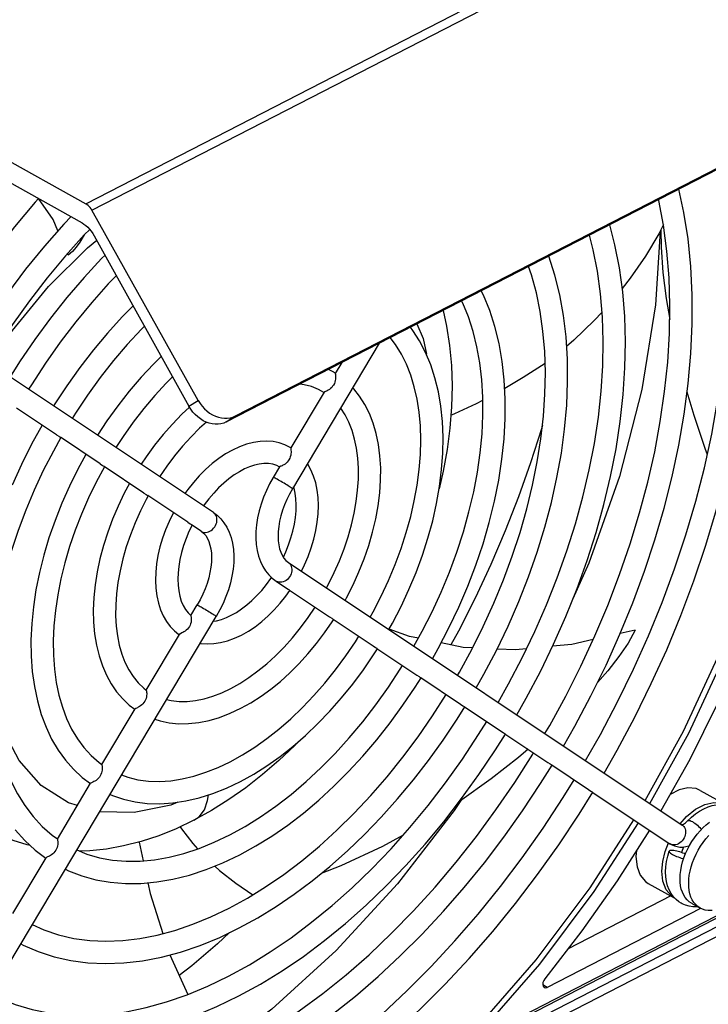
# Model space of a CAD drawing. Extents: x 0 to 420, y 0 to 297.
# Tile 27 of 31: x 381 to 393, y 76 to 92. Entities that reach past the tile are written whole.
import ezdxf

# ---------------------------------------------------------------- set-up
doc = ezdxf.new("R2010")
doc.units = 0
doc.header["$LTSCALE"] = 23.1
doc.layers.get('0').update_dxf_attribs({"linetype": 'CONTINUOUS'})

msp = doc.modelspace()

# ---------------------------------------------------------------- linework, layer by layer
at = {"color": 9, "linetype": 'CONTINUOUS'}
for p, q in [((382.543, 89.08), (395.469, 95.729)), ((382.641, 88.976), (395.568, 95.624)), ((384.208, 85.813), (384.356, 85.908)), ((384.81, 85.561), (384.959, 85.657)), ((384.405, 83.798), (384.412, 83.793)), ((385.62, 82.988), (385.613, 82.992)), ((391.975, 78.751), (391.967, 78.755)), ((391.995, 78.742), (391.975, 78.751)), ((378.897, 70.479), (392.88, 77.671)), ((392.736, 77.42), (376.937, 69.294)), ((392.805, 77.297), (377.006, 69.171)), ((389.988, 76.436), (389.918, 76.475))]:
    msp.add_line(p, q, dxfattribs=at)
at = {"color": 7, "linetype": 'CONTINUOUS'}
for p, q in [((384.81, 85.561), (397.019, 91.84)), ((384.959, 85.657), (397.168, 91.937)), ((378.425, 91.381), (382.543, 89.08)), ((378.423, 91.044), (382.482, 88.775)), ((384.356, 85.908), (382.641, 88.976)), ((382.606, 88.669), (382.519, 88.579)), ((391.864, 88.748), (391.789, 88.598)), ((382.679, 88.565), (384.208, 85.813)), ((384.605, 84.097), (378.407, 88.23)), ((382.259, 88.253), (382.25, 88.279)), ((387.28, 86.831), (385.878, 84.482)), ((386.675, 86.52), (386.57, 86.343)), ((386.571, 86.346), (386.525, 86.373)), ((386.389, 86.041), (385.852, 85.141)), ((386.387, 86.037), (386.349, 86.059)), ((382.07, 85.355), (381.427, 85.783)), ((382.07, 85.354), (382.109, 85.329)), ((382.775, 84.884), (382.132, 85.313)), ((385.854, 85.144), (385.842, 85.151)), ((382.775, 84.884), (382.814, 84.859)), ((383.481, 84.414), (382.837, 84.843)), ((385.671, 84.838), (385.569, 84.667)), ((385.669, 84.835), (385.666, 84.837)), ((383.481, 84.414), (383.519, 84.389)), ((384.188, 83.943), (383.543, 84.373)), ((384.188, 83.943), (384.226, 83.917)), ((384.405, 83.798), (384.25, 83.901)), ((385.813, 83.292), (392.167, 79.055)), ((385.613, 82.992), (385.768, 82.889)), ((385.768, 82.889), (385.807, 82.864)), ((385.83, 82.848), (386.475, 82.417)), ((384.237, 82.436), (384.339, 82.608)), ((378.181, 71.591), (384.648, 82.423)), ((386.475, 82.417), (386.514, 82.392)), ((386.537, 82.376), (387.181, 81.947)), ((391.41, 82.201), (391.168, 82.147)), ((383.519, 81.233), (384.056, 82.133)), ((384.046, 82.129), (384.051, 82.126)), ((387.181, 81.947), (387.219, 81.922)), ((387.242, 81.906), (387.886, 81.477)), ((387.886, 81.477), (387.924, 81.452)), ((387.948, 81.436), (388.591, 81.007)), ((382.801, 80.031), (383.338, 80.931)), ((388.591, 81.007), (388.629, 80.982)), ((388.653, 80.966), (389.245, 80.57)), ((389.245, 80.57), (389.284, 80.545)), ((389.307, 80.529), (390, 80.067)), ((390.001, 80.067), (390.039, 80.042)), ((390.062, 80.026), (390.655, 79.631)), ((382.084, 78.83), (382.621, 79.729)), ((390.655, 79.63), (390.693, 79.605)), ((392.46, 79.615), (392.877, 79.382)), ((390.717, 79.589), (391.967, 78.755)), ((391.638, 78.967), (391.71, 78.927)), ((383.403, 78.78), (383.469, 78.478)), ((391.967, 78.755), (391.989, 78.742)), ((392.191, 78.702), (392.158, 78.611)), ((381.367, 77.629), (381.903, 78.528)), ((391.431, 78.645), (391.422, 78.547)), ((391.621, 78.114), (392.038, 77.881)), ((391.984, 77.911), (390.328, 77.059)), ((392.07, 77.853), (392.027, 77.898)), ((392.048, 77.877), (392.038, 77.881)), ((392.466, 77.711), (389.988, 76.436)), ((392.318, 77.793), (392.457, 77.715)), ((378.873, 70.429), (392.856, 77.621)), ((383.9, 76.961), (384.189, 76.323))]:
    msp.add_line(p, q, dxfattribs=at)
for points in [[(390.908, 79.894), (391.118, 80.262), (391.403, 80.796), (391.67, 81.338), (391.918, 81.886), (392.148, 82.44), (392.357, 82.996), (392.546, 83.555), (392.713, 84.113), (392.86, 84.67), (392.984, 85.225), (393.086, 85.775), (393.165, 86.319), (393.221, 86.856), (393.254, 87.384), (393.264, 87.901), (393.251, 88.407), (393.215, 88.899), (393.155, 89.377), (393.077, 89.812)], [(390.607, 80.095), (390.848, 80.519), (391.124, 81.042), (391.382, 81.572), (391.622, 82.108), (391.843, 82.649), (392.044, 83.192), (392.226, 83.737), (392.386, 84.28), (392.526, 84.822), (392.644, 85.361), (392.74, 85.894), (392.815, 86.421), (392.867, 86.94), (392.897, 87.449), (392.904, 87.946), (392.889, 88.432), (392.852, 88.904), (392.793, 89.36), (392.741, 89.64)], [(390.254, 80.331), (390.437, 80.653), (390.696, 81.141), (390.939, 81.636), (391.164, 82.137), (391.371, 82.643), (391.559, 83.151), (391.727, 83.661), (391.876, 84.171), (392.004, 84.679), (392.112, 85.184), (392.198, 85.685), (392.263, 86.18), (392.307, 86.667), (392.328, 87.146), (392.328, 87.614), (392.306, 88.07), (392.262, 88.514), (392.196, 88.942), (392.116, 89.318)], [(381.78, 89.167), (381.728, 89.11), (381.393, 88.709), (381.068, 88.293)], [(382.094, 88.644), (382.014, 88.83), (381.78, 89.167)], [(389.952, 80.532), (390.03, 80.664), (390.29, 81.138), (390.533, 81.62), (390.759, 82.108), (390.967, 82.601), (391.157, 83.097), (391.328, 83.594), (391.48, 84.092), (391.612, 84.587), (391.724, 85.08), (391.815, 85.568), (391.885, 86.05), (391.935, 86.525), (391.963, 86.99), (391.971, 87.445), (391.957, 87.888), (391.922, 88.318), (391.866, 88.734), (391.79, 89.134), (391.786, 89.149)], [(382.641, 88.976), (382.627, 88.998), (382.612, 89.019), (382.596, 89.037), (382.579, 89.054), (382.561, 89.068), (382.543, 89.08)], [(382.305, 88.874), (382.191, 88.755), (381.876, 88.397), (381.571, 88.024), (381.277, 87.636), (380.995, 87.236), (380.726, 86.824), (380.666, 86.724)], [(382.482, 88.775), (382.513, 88.755), (382.544, 88.732), (382.574, 88.704), (382.603, 88.673), (382.63, 88.64), (382.656, 88.603), (382.679, 88.565)], [(389.499, 80.834), (389.65, 81.102), (389.88, 81.536), (390.093, 81.976), (390.291, 82.421), (390.471, 82.871), (390.634, 83.323), (390.779, 83.775), (390.905, 84.228), (391.012, 84.678), (391.1, 85.125), (391.169, 85.568), (391.217, 86.004), (391.245, 86.433), (391.253, 86.853), (391.241, 87.263), (391.209, 87.661), (391.156, 88.046), (391.083, 88.417), (390.998, 88.743)], [(391.821, 88.663), (391.827, 88.381), (391.857, 87.975), (391.909, 87.555), (391.967, 87.214)], [(382.519, 88.579), (382.215, 88.239), (381.92, 87.884), (381.635, 87.515), (381.361, 87.133), (381.099, 86.74), (380.964, 86.525)], [(382.515, 88.574), (382.502, 88.551), (382.446, 88.46), (382.389, 88.38), (382.327, 88.31), (382.259, 88.253)], [(389.197, 81.035), (389.366, 81.332), (389.586, 81.752), (389.791, 82.179), (389.98, 82.61), (390.152, 83.044), (390.308, 83.481), (390.446, 83.917), (390.566, 84.353), (390.667, 84.786), (390.751, 85.215), (390.815, 85.639), (390.86, 86.056), (390.886, 86.464), (390.893, 86.863), (390.881, 87.252), (390.85, 87.628), (390.8, 87.992), (390.731, 88.34), (390.67, 88.574)], [(391.811, 88.642), (391.738, 87.453), (391.515, 86.082), (391.154, 84.683), (390.661, 83.281), (390.405, 82.707)], [(391.789, 88.598), (391.576, 88.237), (391.329, 87.879), (391.201, 87.717)], [(382.853, 88.251), (382.798, 88.197), (382.514, 87.892), (382.239, 87.571), (381.974, 87.237), (381.719, 86.891), (381.475, 86.533), (381.32, 86.287)], [(388.844, 81.27), (388.968, 81.49), (389.17, 81.875), (389.358, 82.266), (389.531, 82.661), (389.688, 83.06), (389.828, 83.461), (389.952, 83.863), (390.058, 84.263), (390.147, 84.662), (390.218, 85.057), (390.27, 85.447), (390.304, 85.831), (390.319, 86.208), (390.315, 86.575), (390.293, 86.933), (390.251, 87.279), (390.191, 87.611), (390.113, 87.93), (390.016, 88.234), (390.015, 88.237)], [(388.543, 81.471), (388.574, 81.522), (388.772, 81.888), (388.958, 82.259), (389.129, 82.635), (389.285, 83.014), (389.426, 83.396), (389.551, 83.778), (389.66, 84.159), (389.753, 84.539), (389.829, 84.915), (389.888, 85.286), (389.929, 85.652), (389.953, 86.01), (389.96, 86.359), (389.949, 86.698), (389.921, 87.027), (389.876, 87.343), (389.815, 87.646), (389.736, 87.935), (389.689, 88.07)], [(383.036, 87.922), (382.906, 87.788), (382.639, 87.488), (382.381, 87.174), (382.131, 86.848), (381.892, 86.51), (381.664, 86.161), (381.619, 86.088)], [(388.139, 81.74), (388.232, 81.906), (388.404, 82.236), (388.563, 82.571), (388.708, 82.91), (388.838, 83.252), (388.954, 83.596), (389.054, 83.939), (389.139, 84.282), (389.207, 84.622), (389.259, 84.958), (389.294, 85.29), (389.312, 85.615), (389.313, 85.932), (389.297, 86.24), (389.263, 86.539), (389.213, 86.826), (389.146, 87.1), (389.062, 87.36), (388.963, 87.605), (388.926, 87.678)], [(383.307, 87.435), (383.132, 87.258), (382.895, 86.996), (382.666, 86.723), (382.446, 86.437), (382.235, 86.141), (382.035, 85.836), (382.024, 85.818)], [(387.838, 81.941), (387.973, 82.184), (388.132, 82.498), (388.278, 82.816), (388.411, 83.138), (388.531, 83.462), (388.636, 83.786), (388.727, 84.109), (388.803, 84.431), (388.864, 84.748), (388.909, 85.061), (388.939, 85.369), (388.953, 85.669), (388.952, 85.96), (388.935, 86.243), (388.903, 86.514), (388.856, 86.774), (388.794, 87.022), (388.717, 87.257), (388.626, 87.477), (388.607, 87.513)], [(388.308, 87.36), (388.366, 87.105), (388.414, 86.795), (388.443, 86.473), (388.454, 86.141), (388.445, 85.804), (388.418, 85.463), (388.373, 85.116), (388.31, 84.768), (388.245, 84.482)], [(390.874, 87.335), (390.749, 87.197), (390.418, 86.879), (390.302, 86.781)], [(383.489, 87.108), (383.44, 87.06), (383.212, 86.812), (382.99, 86.551), (382.777, 86.279), (382.572, 85.995), (382.377, 85.702), (382.324, 85.618)], [(387.434, 82.211), (387.492, 82.315), (387.631, 82.583), (387.758, 82.855), (387.873, 83.131), (387.975, 83.409), (388.065, 83.688), (388.141, 83.967), (388.203, 84.245), (388.251, 84.519), (388.285, 84.791), (388.304, 85.057), (388.309, 85.317), (388.298, 85.57), (388.273, 85.814), (388.233, 86.049), (388.178, 86.273), (388.109, 86.484), (388.027, 86.683), (387.93, 86.868), (387.821, 87.038), (387.781, 87.089)], [(387.89, 85.928), (387.845, 86.127), (387.787, 86.316), (387.718, 86.493), (387.636, 86.657), (387.542, 86.809), (387.456, 86.921)], [(383.761, 86.617), (383.634, 86.494), (383.435, 86.282), (383.243, 86.058), (383.058, 85.823), (382.882, 85.579), (382.73, 85.347)], [(389.304, 86.105), (389.603, 86.282), (389.955, 86.509)], [(383.942, 86.291), (383.839, 86.189), (383.656, 85.989), (383.478, 85.777), (383.308, 85.556), (383.145, 85.325), (383.029, 85.148)], [(386.525, 86.373), (386.484, 86.395), (386.457, 86.407)], [(386.57, 86.338), (386.571, 86.33), (386.572, 86.32), (386.573, 86.307), (386.575, 86.291), (386.575, 86.272), (386.573, 86.251), (386.569, 86.228), (386.563, 86.204), (386.554, 86.18), (386.542, 86.157)], [(386.57, 86.344), (386.57, 86.343), (386.57, 86.338)], [(386.349, 86.059), (386.299, 86.085), (386.185, 86.131), (386.065, 86.161), (385.996, 86.17)], [(386.542, 86.157), (386.527, 86.136), (386.511, 86.116), (386.493, 86.099), (386.474, 86.085), (386.457, 86.073), (386.44, 86.064), (386.425, 86.057), (386.412, 86.052), (386.402, 86.048), (386.395, 86.045), (386.39, 86.042), (386.389, 86.041)], [(386.729, 82.681), (386.752, 82.724), (386.857, 82.93), (386.952, 83.14), (387.036, 83.353), (387.11, 83.567), (387.172, 83.781), (387.223, 83.995), (387.261, 84.207), (387.288, 84.415), (387.301, 84.62), (387.302, 84.82), (387.291, 85.013), (387.266, 85.199), (387.229, 85.376), (387.18, 85.543), (387.119, 85.699), (387.046, 85.843), (386.962, 85.976), (386.868, 86.095), (386.851, 86.112)], [(392.245, 86.045), (392.357, 85.672), (392.536, 85.136), (392.573, 85.038)], [(384.81, 85.561), (384.768, 85.543), (384.724, 85.53), (384.678, 85.524), (384.63, 85.524), (384.582, 85.529), (384.533, 85.541), (384.485, 85.558), (384.438, 85.581), (384.393, 85.609), (384.349, 85.641), (384.309, 85.679), (384.271, 85.72), (384.238, 85.765), (384.208, 85.813)], [(384.356, 85.908), (384.386, 85.861), (384.419, 85.816), (384.457, 85.775), (384.498, 85.738), (384.541, 85.705), (384.587, 85.677), (384.634, 85.654), (384.682, 85.637), (384.731, 85.626), (384.779, 85.62), (384.827, 85.621), (384.873, 85.627), (384.917, 85.639), (384.959, 85.657)], [(387.133, 82.412), (387.182, 82.499), (387.311, 82.749), (387.429, 83.003), (387.537, 83.26), (387.632, 83.518), (387.716, 83.777), (387.787, 84.035), (387.845, 84.29), (387.891, 84.543), (387.923, 84.791), (387.943, 85.034), (387.949, 85.269), (387.942, 85.498), (387.923, 85.717), (387.89, 85.928)], [(388.435, 85.668), (388.501, 85.695), (388.846, 85.857), (388.952, 85.913)], [(384.218, 85.797), (384.094, 85.684), (383.941, 85.527), (383.793, 85.36), (383.652, 85.184), (383.518, 85), (383.436, 84.877)], [(386.427, 82.882), (386.46, 82.941), (386.553, 83.129), (386.637, 83.32), (386.712, 83.513), (386.776, 83.706), (386.831, 83.899), (386.875, 84.09), (386.908, 84.278), (386.93, 84.461), (386.942, 84.64), (386.943, 84.813), (386.932, 84.978), (386.912, 85.136), (386.881, 85.285), (386.84, 85.425), (386.789, 85.555), (386.728, 85.674), (386.657, 85.784), (386.656, 85.785)], [(381.839, 85.509), (381.669, 85.202), (381.504, 84.875), (381.353, 84.543)], [(384.489, 85.557), (384.38, 85.459), (384.241, 85.321), (384.106, 85.172), (383.976, 85.015), (383.851, 84.849), (383.735, 84.677)], [(389.912, 85.504), (389.897, 85.451), (389.722, 84.901), (389.527, 84.35), (389.312, 83.802), (389.078, 83.258), (388.826, 82.719), (388.557, 82.186), (388.435, 81.963)], [(382.109, 85.329), (382.12, 85.321), (382.129, 85.315), (382.132, 85.313)], [(382.139, 85.309), (382.019, 85.092), (381.857, 84.778), (381.709, 84.458), (381.573, 84.136), (381.451, 83.811), (381.343, 83.485), (381.25, 83.16), (381.172, 82.838), (381.109, 82.518), (381.062, 82.203), (381.03, 81.894), (381.014, 81.592), (381.014, 81.298), (381.029, 81.014)], [(385.842, 85.151), (385.756, 85.192), (385.664, 85.223), (385.566, 85.243), (385.464, 85.25), (385.359, 85.246), (385.25, 85.23), (385.138, 85.202), (385.025, 85.161), (384.911, 85.108)], [(382.544, 85.038), (382.413, 84.799), (382.279, 84.527), (382.156, 84.251), (382.046, 83.972), (381.948, 83.691), (381.865, 83.41), (381.794, 83.13), (381.739, 82.852), (381.697, 82.576), (381.67, 82.306), (381.658, 82.04), (381.662, 81.782), (381.68, 81.532), (381.713, 81.291), (381.761, 81.06), (381.824, 80.841), (381.901, 80.635), (381.992, 80.442), (382.097, 80.264), (382.213, 80.102), (382.342, 79.955), (382.482, 79.825), (382.617, 79.724)], [(384.911, 85.108), (384.799, 85.045), (384.689, 84.971), (384.581, 84.888), (384.476, 84.795), (384.375, 84.693), (384.279, 84.584), (384.188, 84.469), (384.143, 84.405)], [(385.852, 85.141), (385.852, 85.14), (385.851, 85.135), (385.852, 85.127), (385.853, 85.116), (385.854, 85.103), (385.855, 85.086), (385.855, 85.067), (385.854, 85.046), (385.85, 85.023), (385.843, 84.999), (385.834, 84.975), (385.822, 84.952)], [(382.814, 84.859), (382.825, 84.851), (382.834, 84.845), (382.837, 84.843)], [(385.666, 84.837), (385.626, 84.857), (385.56, 84.878), (385.49, 84.889), (385.417, 84.89), (385.343, 84.881), (385.265, 84.864), (385.186, 84.838), (385.104, 84.803), (385.021, 84.758), (384.937, 84.706), (384.853, 84.644), (384.769, 84.575), (384.687, 84.497), (384.607, 84.413), (384.529, 84.322), (384.455, 84.225), (384.442, 84.206)], [(385.822, 84.952), (385.808, 84.931), (385.792, 84.912), (385.775, 84.896), (385.758, 84.882), (385.741, 84.87), (385.724, 84.861), (385.71, 84.854), (385.698, 84.849), (385.687, 84.845), (385.68, 84.842), (385.674, 84.84), (385.671, 84.838)], [(386.022, 83.152), (386.072, 83.256), (386.13, 83.392), (386.18, 83.53), (386.222, 83.668), (386.255, 83.807), (386.279, 83.944), (386.293, 84.079), (386.298, 84.211), (386.293, 84.339), (386.278, 84.462), (386.254, 84.578), (386.22, 84.687), (386.177, 84.787), (386.126, 84.879), (386.12, 84.887)], [(382.844, 84.839), (382.71, 84.59), (382.586, 84.334), (382.472, 84.075), (382.371, 83.813), (382.282, 83.551), (382.205, 83.289), (382.141, 83.029), (382.09, 82.772), (382.053, 82.519), (382.029, 82.272), (382.018, 82.03), (382.021, 81.796), (382.038, 81.571), (382.067, 81.355), (382.11, 81.15), (382.165, 80.956), (382.233, 80.774), (382.314, 80.605), (382.407, 80.448), (382.512, 80.305), (382.629, 80.178), (382.757, 80.066), (382.802, 80.033)], [(383.25, 84.568), (383.164, 84.409), (383.064, 84.202), (382.975, 83.992), (382.896, 83.78), (382.828, 83.567), (382.771, 83.354), (382.726, 83.143), (382.693, 82.933), (382.672, 82.727), (382.663, 82.525), (382.668, 82.329), (382.684, 82.14), (382.714, 81.958), (382.756, 81.785), (382.81, 81.623), (382.876, 81.472), (382.953, 81.333), (383.04, 81.206), (383.138, 81.093), (383.244, 80.993), (383.334, 80.925)], [(385.569, 84.667), (385.51, 84.562), (385.458, 84.455), (385.412, 84.346), (385.372, 84.235), (385.34, 84.124), (385.315, 84.013), (385.297, 83.902), (385.288, 83.793), (385.286, 83.687), (385.293, 83.584), (385.308, 83.486), (385.331, 83.393), (385.362, 83.307), (385.4, 83.228), (385.444, 83.157), (385.495, 83.094), (385.551, 83.039), (385.613, 82.992)], [(383.519, 84.389), (383.531, 84.381), (383.54, 84.374), (383.543, 84.373)], [(385.878, 84.482), (385.831, 84.398), (385.788, 84.311), (385.75, 84.223), (385.718, 84.135), (385.692, 84.047), (385.671, 83.96), (385.657, 83.876), (385.648, 83.795), (385.646, 83.718), (385.648, 83.645), (385.657, 83.578), (385.67, 83.515), (385.688, 83.459), (385.711, 83.409), (385.739, 83.364), (385.772, 83.325), (385.813, 83.292)], [(385.731, 83.377), (385.77, 83.463), (385.815, 83.576), (385.853, 83.689), (385.885, 83.801), (385.909, 83.912), (385.926, 84.02), (385.936, 84.125), (385.938, 84.224), (385.934, 84.32), (385.922, 84.409), (385.904, 84.492), (385.897, 84.514)], [(383.55, 84.368), (383.519, 84.312), (383.425, 84.124), (383.339, 83.932), (383.263, 83.739), (383.197, 83.545), (383.141, 83.352), (383.096, 83.16), (383.062, 82.972), (383.038, 82.787), (383.026, 82.607), (383.024, 82.433), (383.033, 82.266), (383.053, 82.107), (383.083, 81.956), (383.124, 81.815), (383.174, 81.683), (383.235, 81.562), (383.306, 81.451), (383.387, 81.353), (383.477, 81.267), (383.519, 81.234)], [(383.956, 84.097), (383.952, 84.09), (383.887, 83.957), (383.83, 83.82), (383.781, 83.683), (383.74, 83.544), (383.708, 83.406), (383.686, 83.269), (383.672, 83.135), (383.669, 83.003), (383.675, 82.876), (383.691, 82.754), (383.716, 82.639), (383.751, 82.531), (383.794, 82.433), (383.846, 82.342), (383.906, 82.261), (383.973, 82.19), (384.046, 82.129)], [(384.605, 84.097), (384.666, 84.051), (384.722, 83.996), (384.773, 83.933), (384.818, 83.862), (384.856, 83.782), (384.887, 83.696), (384.91, 83.602), (384.925, 83.503), (384.931, 83.4), (384.93, 83.294), (384.92, 83.185), (384.902, 83.074), (384.877, 82.963), (384.844, 82.852), (384.805, 82.742), (384.759, 82.633), (384.707, 82.527), (384.648, 82.423)], [(384.257, 83.896), (384.208, 83.794), (384.161, 83.68), (384.121, 83.566), (384.088, 83.452), (384.062, 83.34), (384.044, 83.23), (384.032, 83.124), (384.029, 83.022), (384.032, 82.925), (384.042, 82.834), (384.06, 82.749), (384.083, 82.671), (384.113, 82.6), (384.15, 82.535), (384.194, 82.479), (384.237, 82.437)], [(384.226, 83.917), (384.238, 83.909), (384.247, 83.903), (384.25, 83.901)], [(384.405, 83.798), (384.445, 83.765), (384.479, 83.726), (384.506, 83.681), (384.529, 83.63), (384.547, 83.574), (384.561, 83.512), (384.569, 83.445), (384.572, 83.372), (384.569, 83.296), (384.561, 83.215), (384.546, 83.13), (384.526, 83.044), (384.499, 82.956), (384.467, 82.868), (384.43, 82.779), (384.387, 82.692), (384.339, 82.608)], [(384.891, 82.441), (384.974, 82.488), (385.058, 82.543), (385.141, 82.607), (385.224, 82.679), (385.305, 82.758), (385.384, 82.843), (385.459, 82.935), (385.531, 83.033), (385.542, 83.049)], [(385.056, 82.121), (385.167, 82.184), (385.276, 82.257), (385.382, 82.339), (385.486, 82.43), (385.585, 82.53), (385.68, 82.636), (385.77, 82.749), (385.837, 82.842)], [(385.807, 82.864), (385.818, 82.856), (385.827, 82.849), (385.83, 82.847)], [(384.882, 81.26), (385.028, 81.341), (385.175, 81.435), (385.32, 81.542), (385.464, 81.66), (385.606, 81.789), (385.744, 81.929), (385.879, 82.078), (386.008, 82.237), (386.131, 82.403), (386.244, 82.571)], [(384.238, 82.432), (384.24, 82.426), (384.243, 82.416), (384.245, 82.405), (384.246, 82.39), (384.246, 82.372), (384.245, 82.351), (384.241, 82.329), (384.235, 82.305), (384.226, 82.282), (384.214, 82.258)], [(384.237, 82.436), (384.237, 82.436), (384.238, 82.432)], [(384.603, 82.346), (384.653, 82.354), (384.731, 82.375), (384.811, 82.404), (384.891, 82.441)], [(385.047, 80.94), (385.209, 81.03), (385.371, 81.133), (385.53, 81.249), (385.686, 81.375), (385.838, 81.513), (385.986, 81.661), (386.129, 81.818), (386.266, 81.983), (386.397, 82.156), (386.521, 82.336), (386.544, 82.372)], [(386.514, 82.392), (386.525, 82.384), (386.534, 82.378), (386.537, 82.376)], [(384.214, 82.258), (384.199, 82.237), (384.183, 82.217), (384.165, 82.2), (384.146, 82.185), (384.127, 82.173), (384.11, 82.163), (384.094, 82.155), (384.07, 82.143)], [(387.91, 82.071), (387.765, 82.1), (387.437, 82.216)], [(391.41, 82.201), (391.297, 81.991), (391.147, 81.774), (390.967, 81.545), (390.801, 81.355)], [(384.07, 82.143), (384.062, 82.139), (384.057, 82.134), (384.056, 82.133)], [(384.39, 81.989), (384.4, 81.987), (384.502, 81.979), (384.608, 81.983), (384.717, 81.999), (384.829, 82.028), (384.942, 82.069), (385.056, 82.121)], [(384.873, 80.078), (385.071, 80.188), (385.269, 80.312), (385.465, 80.451), (385.66, 80.605), (385.852, 80.772), (386.04, 80.952), (386.224, 81.144), (386.402, 81.347), (386.574, 81.561), (386.738, 81.784), (386.895, 82.015), (386.949, 82.102)], [(388.786, 81.915), (388.631, 81.922), (388.278, 81.995)], [(390.731, 82.048), (390.385, 81.97), (390.076, 81.94)], [(385.038, 79.758), (385.253, 79.877), (385.467, 80.011), (385.678, 80.161), (385.886, 80.325), (386.09, 80.502), (386.289, 80.692), (386.483, 80.894), (386.67, 81.107), (386.851, 81.33), (387.023, 81.563), (387.187, 81.804), (387.25, 81.901)], [(387.219, 81.922), (387.231, 81.914), (387.24, 81.908), (387.243, 81.906)], [(389.656, 81.898), (389.477, 81.881), (389.18, 81.895)], [(393.137, 81.907), (392.734, 81.004), (392.289, 80.114), (391.825, 79.283)], [(384.865, 78.897), (385.113, 79.034), (385.362, 79.189), (385.61, 79.361), (385.855, 79.551), (386.097, 79.756), (386.334, 79.977), (386.567, 80.213), (386.794, 80.462), (387.013, 80.723), (387.224, 80.997), (387.427, 81.281), (387.619, 81.574), (387.654, 81.631)], [(385.029, 78.576), (385.288, 78.719), (385.546, 78.879), (385.802, 79.056), (386.054, 79.249), (386.303, 79.458), (386.546, 79.681), (386.784, 79.918), (387.015, 80.169), (387.239, 80.431), (387.455, 80.705), (387.662, 80.989), (387.86, 81.282), (387.955, 81.431)], [(387.924, 81.452), (387.936, 81.444), (387.945, 81.437), (387.948, 81.435)], [(383.519, 81.229), (383.521, 81.222), (383.523, 81.212), (383.525, 81.2), (383.526, 81.185), (383.527, 81.167), (383.525, 81.147), (383.522, 81.124), (383.515, 81.1), (383.506, 81.076), (383.494, 81.053)], [(383.519, 81.233), (383.519, 81.233), (383.519, 81.229)], [(383.848, 81.082), (383.922, 81.065), (384.049, 81.051), (384.18, 81.052), (384.316, 81.066), (384.453, 81.095), (384.594, 81.136), (384.737, 81.191), (384.882, 81.26)], [(383.494, 81.053), (383.48, 81.032), (383.463, 81.012), (383.445, 80.995), (383.426, 80.98), (383.407, 80.968), (383.39, 80.958), (383.375, 80.95)], [(384.856, 77.715), (385.15, 77.877), (385.444, 78.058), (385.737, 78.259), (386.027, 78.479), (386.314, 78.717), (386.596, 78.973), (386.873, 79.245), (387.143, 79.532), (387.406, 79.834), (387.66, 80.149), (387.905, 80.477), (388.139, 80.816), (388.36, 81.161)], [(381.029, 81.014), (381.06, 80.74), (381.106, 80.477), (381.167, 80.227), (381.243, 79.991), (381.334, 79.768), (381.439, 79.561), (381.559, 79.369), (381.692, 79.193), (381.839, 79.035), (381.999, 78.895), (382.085, 78.831)], [(383.375, 80.95), (383.351, 80.939), (383.343, 80.935), (383.339, 80.931), (383.338, 80.931)], [(383.657, 80.763), (383.745, 80.735), (383.891, 80.705), (384.045, 80.691), (384.203, 80.692), (384.366, 80.71), (384.533, 80.743), (384.703, 80.793), (384.875, 80.859), (385.047, 80.94)], [(385.02, 77.395), (385.317, 77.557), (385.613, 77.739), (385.907, 77.938), (386.198, 78.155), (386.484, 78.389), (386.766, 78.639), (387.043, 78.904), (387.312, 79.184), (387.575, 79.477), (387.829, 79.783), (388.075, 80.1), (388.311, 80.428), (388.537, 80.766), (388.66, 80.961)], [(388.629, 80.982), (388.641, 80.974), (388.65, 80.967), (388.653, 80.965)], [(384.847, 76.618), (385.184, 76.802), (385.521, 77.009), (385.856, 77.237), (386.188, 77.486), (386.517, 77.755), (386.841, 78.044), (387.159, 78.35), (387.47, 78.674), (387.772, 79.014), (388.066, 79.37), (388.35, 79.739), (388.623, 80.121), (388.883, 80.515), (389.013, 80.725)], [(385.012, 76.298), (385.362, 76.489), (385.71, 76.702), (386.055, 76.937), (386.397, 77.193), (386.735, 77.468), (387.067, 77.762), (387.392, 78.075), (387.71, 78.404), (388.019, 78.749), (388.319, 79.109), (388.608, 79.483), (388.887, 79.87), (389.153, 80.268), (389.314, 80.525)], [(389.284, 80.545), (389.295, 80.537), (389.304, 80.531), (389.307, 80.529)], [(385.96, 80.389), (385.915, 80.342), (385.66, 80.099), (385.397, 79.87), (385.128, 79.659), (384.854, 79.466), (384.574, 79.289), (384.289, 79.132)], [(389.682, 80.279), (389.524, 80.144), (389.086, 79.801), (388.574, 79.438)], [(384.838, 75.352), (385.222, 75.562), (385.607, 75.796), (385.989, 76.055), (386.368, 76.336), (386.744, 76.639), (387.114, 76.964), (387.478, 77.309), (387.834, 77.673), (388.182, 78.055), (388.52, 78.455), (388.848, 78.87), (389.163, 79.3), (389.466, 79.743), (389.756, 80.198), (389.769, 80.221)], [(382.802, 80.027), (382.803, 80.02), (382.805, 80.01), (382.807, 79.998), (382.808, 79.983), (382.809, 79.965), (382.807, 79.944), (382.804, 79.921), (382.797, 79.897), (382.788, 79.873), (382.776, 79.85)], [(382.801, 80.032), (382.801, 80.031), (382.802, 80.027)], [(383.121, 79.864), (383.221, 79.827), (383.385, 79.787), (383.556, 79.765), (383.733, 79.76), (383.914, 79.772), (384.1, 79.8), (384.289, 79.846), (384.482, 79.907), (384.677, 79.985), (384.873, 80.078)], [(385.003, 75.032), (385.385, 75.24), (385.767, 75.471), (386.146, 75.725), (386.521, 75.999), (386.893, 76.295), (387.259, 76.61), (387.618, 76.943), (387.971, 77.295), (388.315, 77.664), (388.651, 78.048), (388.976, 78.448), (389.291, 78.861), (389.593, 79.287), (389.884, 79.725), (390.069, 80.021)], [(390.039, 80.042), (390.051, 80.034), (390.06, 80.027), (390.063, 80.025)], [(382.776, 79.85), (382.762, 79.829), (382.745, 79.809), (382.727, 79.792), (382.708, 79.777), (382.689, 79.765), (382.672, 79.756), (382.657, 79.748)], [(384.83, 74.255), (385.251, 74.484), (385.672, 74.74), (386.091, 75.021), (386.506, 75.326), (386.918, 75.654), (387.325, 76.005), (387.724, 76.378), (388.117, 76.772), (388.5, 77.185), (388.874, 77.616), (389.236, 78.065), (389.587, 78.529), (389.924, 79.008), (390.247, 79.5), (390.422, 79.786)], [(382.657, 79.748), (382.634, 79.737), (382.626, 79.733), (382.621, 79.73), (382.621, 79.729)], [(383.154, 79.472), (383.341, 79.43), (383.535, 79.406), (383.737, 79.4), (383.945, 79.413), (384.158, 79.445), (384.375, 79.496), (384.595, 79.565), (384.816, 79.653), (385.038, 79.758)], [(390.693, 79.605), (390.705, 79.597), (390.714, 79.591), (390.717, 79.589)], [(392.46, 79.615), (392.393, 79.643), (392.261, 79.656), (392.117, 79.622), (391.972, 79.547)], [(382.934, 79.551), (382.975, 79.532), (383.153, 79.472)], [(388.594, 79.453), (388.487, 79.289), (387.572, 78.107), (386.586, 77.033), (385.547, 76.087), (384.707, 75.46)], [(384.994, 73.935), (385.426, 74.17), (385.856, 74.43), (386.284, 74.716), (386.707, 75.026), (387.126, 75.359), (387.539, 75.714), (387.945, 76.091), (388.343, 76.488), (388.732, 76.904), (389.11, 77.338), (389.478, 77.789), (389.833, 78.256), (390.175, 78.737), (390.503, 79.231), (390.724, 79.585)], [(392.136, 79.076), (392.239, 79.193), (392.385, 79.311), (392.534, 79.389), (392.679, 79.422), (392.811, 79.41), (392.877, 79.382)], [(392.237, 79.106), (392.317, 79.182), (392.382, 79.235), (392.448, 79.281), (392.516, 79.318), (392.585, 79.348), (392.653, 79.369), (392.719, 79.382), (392.785, 79.387), (392.847, 79.383)], [(384.289, 79.132), (384.004, 78.996), (383.719, 78.881), (383.435, 78.789), (383.154, 78.718), (382.877, 78.669), (382.606, 78.641), (382.439, 78.637)], [(381.647, 78.725), (381.599, 78.736), (381.369, 78.807), (381.148, 78.896), (380.936, 79.003)], [(381.402, 78.979), (381.558, 78.807), (381.727, 78.652), (381.899, 78.522)], [(384.066, 79.026), (384.085, 78.996), (384.271, 78.756), (384.348, 78.671)], [(391.641, 78.973), (391.118, 78.154), (390.55, 77.346), (389.952, 76.573)], [(392.318, 77.793), (392.28, 77.818), (392.247, 77.849), (392.217, 77.885), (392.192, 77.926), (392.171, 77.972), (392.154, 78.022), (392.142, 78.077), (392.136, 78.135), (392.134, 78.196), (392.136, 78.259), (392.144, 78.325), (392.157, 78.392), (392.174, 78.46), (392.196, 78.528), (392.222, 78.596), (392.253, 78.662), (392.287, 78.728), (392.325, 78.791), (392.366, 78.852), (392.41, 78.91), (392.457, 78.964), (392.505, 79.014), (392.556, 79.06), (392.607, 79.101)], [(392.159, 79.06), (392.165, 79.062), (392.175, 79.066)], [(392.175, 79.066), (392.188, 79.072), (392.203, 79.08), (392.219, 79.092), (392.237, 79.106)], [(382.084, 78.825), (382.086, 78.818), (382.088, 78.808), (382.089, 78.796), (382.091, 78.781), (382.091, 78.763), (382.09, 78.742), (382.086, 78.719), (382.08, 78.695), (382.07, 78.671), (382.058, 78.649)], [(382.084, 78.83), (382.084, 78.829), (382.084, 78.825)], [(382.398, 78.654), (382.559, 78.588), (382.762, 78.529), (382.974, 78.49), (383.193, 78.472), (383.419, 78.473), (383.65, 78.495), (383.886, 78.537), (384.126, 78.598), (384.37, 78.678), (384.616, 78.778), (384.865, 78.897)], [(387.665, 78.894), (387.332, 78.712), (386.66, 78.397), (386.341, 78.272)], [(392.457, 77.715), (392.419, 77.74), (392.386, 77.771), (392.356, 77.807), (392.331, 77.848), (392.31, 77.894), (392.293, 77.945), (392.282, 77.999), (392.275, 78.057), (392.273, 78.118), (392.276, 78.182), (392.283, 78.247), (392.296, 78.314), (392.313, 78.382), (392.335, 78.45), (392.361, 78.518), (392.392, 78.585), (392.426, 78.65), (392.464, 78.713), (392.505, 78.774), (392.549, 78.832), (392.596, 78.886)], [(391.84, 78.314), (391.854, 78.468), (391.893, 78.629), (391.948, 78.769)], [(391.989, 78.742), (392.004, 78.734), (392.043, 78.718), (392.085, 78.707), (392.13, 78.701), (392.176, 78.701), (392.225, 78.707), (392.275, 78.719), (392.284, 78.723)], [(382.058, 78.649), (382.044, 78.627), (382.027, 78.607), (382.009, 78.59), (381.99, 78.576), (381.972, 78.564), (381.955, 78.554), (381.939, 78.546), (381.927, 78.541), (381.916, 78.536), (381.908, 78.532), (381.904, 78.528), (381.903, 78.528)], [(382.213, 78.344), (382.265, 78.317), (382.48, 78.235), (382.704, 78.173), (382.938, 78.132), (383.181, 78.112), (383.431, 78.113), (383.688, 78.137), (383.95, 78.182), (384.216, 78.249), (384.486, 78.337), (384.757, 78.447), (385.029, 78.576)], [(391.422, 78.547), (391.439, 78.381), (391.492, 78.245), (391.576, 78.144), (391.621, 78.114)], [(392.027, 77.898), (391.99, 77.95), (391.958, 78.008), (391.933, 78.074), (391.914, 78.145), (391.903, 78.221), (391.9, 78.301), (391.904, 78.383), (391.915, 78.467), (391.934, 78.551), (391.958, 78.634)], [(392.219, 78.586), (392.203, 78.594), (392.18, 78.604), (392.155, 78.613), (392.129, 78.621), (392.104, 78.629), (392.079, 78.635), (392.055, 78.64), (392.033, 78.644), (392.013, 78.646), (391.995, 78.647), (391.981, 78.646), (391.97, 78.643), (391.962, 78.639), (391.958, 78.634)], [(391.958, 78.634), (391.958, 78.627), (391.962, 78.619), (391.969, 78.611), (391.98, 78.601), (391.995, 78.591), (392.012, 78.581)], [(392.012, 78.581), (392.032, 78.57), (392.054, 78.56), (392.078, 78.55), (392.103, 78.541), (392.128, 78.532), (392.154, 78.524), (392.179, 78.518), (392.192, 78.515)], [(384.624, 78.393), (384.7, 78.323), (384.964, 78.116), (385.239, 77.932)], [(392.038, 77.881), (391.993, 77.911), (391.909, 78.011), (391.857, 78.148), (391.84, 78.314)], [(383.545, 78.124), (383.583, 77.95), (383.787, 77.303)], [(381.678, 77.449), (381.867, 77.363), (382.104, 77.283), (382.35, 77.226), (382.606, 77.192), (382.868, 77.18), (383.138, 77.191), (383.414, 77.224), (383.695, 77.279), (383.981, 77.356), (384.27, 77.454), (384.562, 77.574), (384.856, 77.715)], [(392.153, 77.793), (392.116, 77.816), (392.07, 77.853)], [(392.416, 77.738), (392.401, 77.736), (392.338, 77.737), (392.278, 77.746), (392.22, 77.762), (392.166, 77.786), (392.153, 77.793)], [(392.651, 77.679), (392.635, 77.677), (392.587, 77.677), (392.54, 77.684), (392.497, 77.697), (392.457, 77.715)], [(381.493, 77.138), (381.53, 77.118), (381.775, 77.013), (382.032, 76.93), (382.299, 76.87), (382.576, 76.833), (382.862, 76.82), (383.155, 76.831), (383.456, 76.866), (383.763, 76.925), (384.073, 77.007), (384.388, 77.114), (384.704, 77.243), (385.02, 77.395)], [(384.863, 77.32), (384.666, 77.138), (384.253, 76.785), (384.052, 76.626)], [(381.011, 76.331), (381.141, 76.265), (381.405, 76.159), (381.68, 76.077), (381.967, 76.021), (382.262, 75.99), (382.565, 75.983), (382.877, 76.001), (383.194, 76.044), (383.517, 76.111), (383.845, 76.202), (384.177, 76.317), (384.511, 76.456), (384.847, 76.618)], [(389.952, 76.573), (389.933, 76.545), (389.921, 76.514), (389.917, 76.484)], [(389.917, 76.484), (389.922, 76.454), (389.938, 76.435), (389.94, 76.434)], [(389.94, 76.434), (389.96, 76.429), (389.988, 76.436)], [(380.826, 76.021), (381.056, 75.908), (381.338, 75.801), (381.632, 75.719), (381.937, 75.661), (382.253, 75.629), (382.577, 75.623), (382.91, 75.643), (383.25, 75.688), (383.596, 75.76), (383.946, 75.857), (384.3, 75.979), (384.656, 76.126), (385.012, 76.298)]]:
    msp.add_lwpolyline(points, dxfattribs=at)
at = {"color": 9, "linetype": 'CONTINUOUS'}
for points in [[(381.004, 86.498), (381.361, 87.035), (381.941, 87.747), (382.568, 88.372), (382.719, 88.493)], [(387.884, 87.142), (387.986, 86.906), (388.039, 86.654)], [(385.633, 84.635), (385.615, 84.645), (385.6, 84.653), (385.587, 84.659), (385.578, 84.664), (385.572, 84.666), (385.569, 84.667), (385.569, 84.667)], [(385.878, 84.482), (385.877, 84.484), (385.873, 84.487), (385.866, 84.493), (385.855, 84.5), (385.842, 84.509), (385.825, 84.52), (385.807, 84.531), (385.787, 84.544), (385.765, 84.557), (385.742, 84.571), (385.719, 84.585), (385.696, 84.598), (385.674, 84.612), (385.652, 84.624), (385.633, 84.635)], [(384.412, 83.793), (384.432, 83.784), (384.453, 83.779), (384.476, 83.778), (384.499, 83.781), (384.522, 83.787), (384.545, 83.797), (384.567, 83.81), (384.588, 83.826), (384.606, 83.845), (384.623, 83.866), (384.636, 83.889), (384.647, 83.914), (384.655, 83.939), (384.659, 83.964), (384.66, 83.989), (384.657, 84.013), (384.651, 84.036), (384.642, 84.056), (384.63, 84.075), (384.614, 84.09), (384.605, 84.097)], [(385.813, 83.292), (385.823, 83.284), (385.838, 83.269), (385.85, 83.251), (385.859, 83.23), (385.865, 83.208), (385.868, 83.184), (385.867, 83.159), (385.863, 83.133), (385.855, 83.108), (385.844, 83.084), (385.831, 83.061), (385.814, 83.04), (385.796, 83.021), (385.775, 83.004), (385.753, 82.991), (385.73, 82.981), (385.707, 82.975), (385.684, 82.973), (385.661, 82.974), (385.64, 82.979), (385.62, 82.988)], [(391.573, 79.451), (392.191, 80.572), (392.809, 81.903), (393.326, 83.256)], [(391.648, 79.401), (392.275, 80.539), (392.899, 81.885), (393.421, 83.253)], [(384.339, 82.608), (384.339, 82.608), (384.342, 82.607), (384.348, 82.605), (384.358, 82.6), (384.37, 82.594), (384.386, 82.585), (384.403, 82.576)], [(384.403, 82.576), (384.423, 82.565), (384.444, 82.552), (384.467, 82.539), (384.49, 82.526), (384.513, 82.512), (384.535, 82.498), (384.557, 82.485), (384.577, 82.472), (384.596, 82.46), (384.612, 82.45), (384.626, 82.441), (384.636, 82.434), (384.644, 82.428), (384.648, 82.424), (384.648, 82.423)], [(382.408, 79.373), (382.262, 79.416), (381.823, 79.694), (381.465, 80.095), (381.199, 80.606), (381.032, 81.211), (381.014, 81.402)], [(384.289, 79.132), (384.371, 79.191), (384.456, 79.304), (384.508, 79.454)], [(384.508, 79.454), (384.518, 79.511), (384.522, 79.542)], [(384.028, 79.425), (383.916, 79.379), (383.322, 79.257), (382.766, 79.27)], [(388.878, 75.807), (389.812, 76.882), (390.682, 78.045), (391.389, 79.141)], [(392.256, 79.124), (392.262, 79.129), (392.272, 79.131), (392.284, 79.13), (392.299, 79.127), (392.315, 79.12), (392.334, 79.111)], [(388.925, 75.723), (389.869, 76.809), (390.75, 77.985), (391.463, 79.091)], [(392.167, 79.055), (392.177, 79.048), (392.192, 79.032), (392.204, 79.014), (392.214, 78.993), (392.22, 78.971), (392.222, 78.947), (392.222, 78.922), (392.217, 78.896), (392.21, 78.871), (392.199, 78.847), (392.185, 78.824), (392.169, 78.803), (392.15, 78.784), (392.129, 78.767), (392.108, 78.754), (392.085, 78.744), (392.061, 78.738), (392.038, 78.736), (392.016, 78.737), (391.995, 78.742)], [(392.334, 79.111), (392.353, 79.099), (392.373, 79.085), (392.393, 79.069), (392.413, 79.052), (392.432, 79.033), (392.451, 79.014), (392.468, 78.994), (392.476, 78.984)]]:
    msp.add_lwpolyline(points, dxfattribs=at)

doc.saveas('drawing.dxf')
